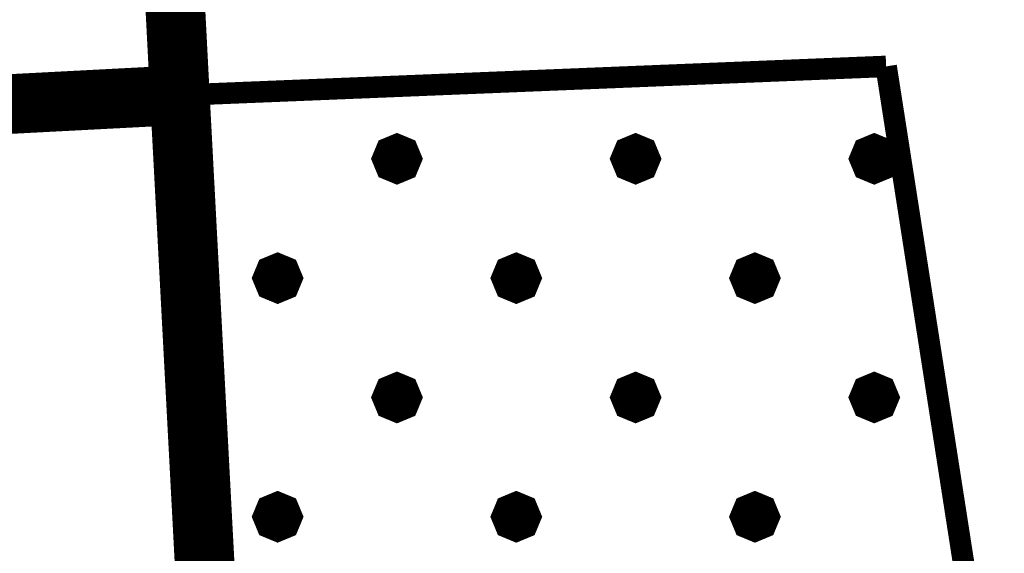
# Model space of a CAD drawing. Header units: metres. Extents: x 7542868 to 7543897, y 5828496 to 5830561.
# Tile 99 of 122: x 7543150.82 to 7543154.94, y 5830398.46 to 5830400.7. Entities that reach past the tile are written whole.
import ezdxf

# ---------------------------------------------------------------- set-up
doc = ezdxf.new("R2010")
doc.units = ezdxf.units.M
doc.header["$MEASUREMENT"] = 0
doc.layers.add('BUDYNKI_EGBB_L_0', color=7, linetype='Continuous')
doc.layers.add('BUDYNKI_EGBE_L_6', color=7, linetype='Continuous')

msp = doc.modelspace()

# ---------------------------------------------------------------- linework, layer by layer
at = {"layer": 'BUDYNKI_EGBB_L_0', "color": 34, "const_width": 0.25}
for points in [[(7543151.0846, 5830408.1886), (7543151.489, 5830400.3803)], [(7543151.489, 5830400.3803), (7543145.7502, 5830400.0803)], [(7543151.489, 5830400.3803), (7543151.6848, 5830396.6811)]]:
    msp.add_lwpolyline(points, dxfattribs=at)
at = {"layer": 'BUDYNKI_EGBE_L_6', "color": 7, "const_width": 0.09}
for points in [[(7543151.489, 5830400.3803), (7543154.4486, 5830400.5009)], [(7543154.4486, 5830400.5009), (7543154.8988, 5830397.6136)], [(7543151.6394, 5830397.4609), (7543151.489, 5830400.3803)], [(7543152.3988, 5830400.1736), (7543152.4412, 5830400.156), (7543152.4588, 5830400.1136), (7543152.4412, 5830400.0712), (7543152.3988, 5830400.0536), (7543152.3564, 5830400.0712), (7543152.3388, 5830400.1136), (7543152.3564, 5830400.156), (7543152.3988, 5830400.1736)], [(7543152.3988, 5830400.1686), (7543152.4377, 5830400.1525), (7543152.4538, 5830400.1136), (7543152.4377, 5830400.0747), (7543152.3988, 5830400.0586), (7543152.3599, 5830400.0747), (7543152.3438, 5830400.1136), (7543152.3599, 5830400.1525), (7543152.3988, 5830400.1686)], [(7543152.3988, 5830400.1636), (7543152.4341, 5830400.149), (7543152.4488, 5830400.1136), (7543152.4341, 5830400.0783), (7543152.3988, 5830400.0636), (7543152.3634, 5830400.0783), (7543152.3488, 5830400.1136), (7543152.3634, 5830400.149), (7543152.3988, 5830400.1636)], [(7543153.3988, 5830400.1736), (7543153.4412, 5830400.156), (7543153.4588, 5830400.1136), (7543153.4412, 5830400.0712), (7543153.3988, 5830400.0536), (7543153.3564, 5830400.0712), (7543153.3388, 5830400.1136), (7543153.3564, 5830400.156), (7543153.3988, 5830400.1736)], [(7543153.3988, 5830400.1686), (7543153.4377, 5830400.1525), (7543153.4538, 5830400.1136), (7543153.4377, 5830400.0747), (7543153.3988, 5830400.0586), (7543153.3599, 5830400.0747), (7543153.3438, 5830400.1136), (7543153.3599, 5830400.1525), (7543153.3988, 5830400.1686)], [(7543153.3988, 5830400.1636), (7543153.4341, 5830400.149), (7543153.4488, 5830400.1136), (7543153.4341, 5830400.0783), (7543153.3988, 5830400.0636), (7543153.3634, 5830400.0783), (7543153.3488, 5830400.1136), (7543153.3634, 5830400.149), (7543153.3988, 5830400.1636)], [(7543154.3988, 5830400.1736), (7543154.4412, 5830400.156), (7543154.4588, 5830400.1136), (7543154.4412, 5830400.0712), (7543154.3988, 5830400.0536), (7543154.3564, 5830400.0712), (7543154.3388, 5830400.1136), (7543154.3564, 5830400.156), (7543154.3988, 5830400.1736)], [(7543154.3988, 5830400.1686), (7543154.4377, 5830400.1525), (7543154.4538, 5830400.1136), (7543154.4377, 5830400.0747), (7543154.3988, 5830400.0586), (7543154.3599, 5830400.0747), (7543154.3438, 5830400.1136), (7543154.3599, 5830400.1525), (7543154.3988, 5830400.1686)], [(7543154.3988, 5830400.1636), (7543154.4341, 5830400.149), (7543154.4488, 5830400.1136), (7543154.4341, 5830400.0783), (7543154.3988, 5830400.0636), (7543154.3634, 5830400.0783), (7543154.3488, 5830400.1136), (7543154.3634, 5830400.149), (7543154.3988, 5830400.1636)], [(7543152.3988, 5830400.1586), (7543152.4306, 5830400.1454), (7543152.4438, 5830400.1136), (7543152.4306, 5830400.0818), (7543152.3988, 5830400.0686), (7543152.367, 5830400.0818), (7543152.3538, 5830400.1136), (7543152.367, 5830400.1454), (7543152.3988, 5830400.1586)], [(7543152.3988, 5830400.1536), (7543152.4271, 5830400.1419), (7543152.4388, 5830400.1136), (7543152.4271, 5830400.0853), (7543152.3988, 5830400.0736), (7543152.3705, 5830400.0853), (7543152.3588, 5830400.1136), (7543152.3705, 5830400.1419), (7543152.3988, 5830400.1536)], [(7543152.3988, 5830400.1486), (7543152.4235, 5830400.1384), (7543152.4338, 5830400.1136), (7543152.4235, 5830400.0889), (7543152.3988, 5830400.0786), (7543152.374, 5830400.0889), (7543152.3638, 5830400.1136), (7543152.374, 5830400.1384), (7543152.3988, 5830400.1486)], [(7543152.3988, 5830400.1436), (7543152.42, 5830400.1348), (7543152.4288, 5830400.1136), (7543152.42, 5830400.0924), (7543152.3988, 5830400.0836), (7543152.3776, 5830400.0924), (7543152.3688, 5830400.1136), (7543152.3776, 5830400.1348), (7543152.3988, 5830400.1436)], [(7543152.3988, 5830400.1386), (7543152.4165, 5830400.1313), (7543152.4238, 5830400.1136), (7543152.4165, 5830400.0959), (7543152.3988, 5830400.0886), (7543152.3811, 5830400.0959), (7543152.3738, 5830400.1136), (7543152.3811, 5830400.1313), (7543152.3988, 5830400.1386)], [(7543152.3988, 5830400.1336), (7543152.4129, 5830400.1277), (7543152.4188, 5830400.1136), (7543152.4129, 5830400.0995), (7543152.3988, 5830400.0936), (7543152.3847, 5830400.0995), (7543152.3788, 5830400.1136), (7543152.3847, 5830400.1277), (7543152.3988, 5830400.1336)], [(7543152.3988, 5830400.1286), (7543152.4094, 5830400.1242), (7543152.4138, 5830400.1136), (7543152.4094, 5830400.103), (7543152.3988, 5830400.0986), (7543152.3882, 5830400.103), (7543152.3838, 5830400.1136), (7543152.3882, 5830400.1242), (7543152.3988, 5830400.1286)], [(7543152.3988, 5830400.1236), (7543152.4059, 5830400.1207), (7543152.4088, 5830400.1136), (7543152.4059, 5830400.1065), (7543152.3988, 5830400.1036), (7543152.3917, 5830400.1065), (7543152.3888, 5830400.1136), (7543152.3917, 5830400.1207), (7543152.3988, 5830400.1236)], [(7543153.3988, 5830400.1586), (7543153.4306, 5830400.1454), (7543153.4438, 5830400.1136), (7543153.4306, 5830400.0818), (7543153.3988, 5830400.0686), (7543153.367, 5830400.0818), (7543153.3538, 5830400.1136), (7543153.367, 5830400.1454), (7543153.3988, 5830400.1586)], [(7543153.3988, 5830400.1536), (7543153.4271, 5830400.1419), (7543153.4388, 5830400.1136), (7543153.4271, 5830400.0853), (7543153.3988, 5830400.0736), (7543153.3705, 5830400.0853), (7543153.3588, 5830400.1136), (7543153.3705, 5830400.1419), (7543153.3988, 5830400.1536)], [(7543153.3988, 5830400.1486), (7543153.4235, 5830400.1384), (7543153.4338, 5830400.1136), (7543153.4235, 5830400.0889), (7543153.3988, 5830400.0786), (7543153.374, 5830400.0889), (7543153.3638, 5830400.1136), (7543153.374, 5830400.1384), (7543153.3988, 5830400.1486)], [(7543153.3988, 5830400.1436), (7543153.42, 5830400.1348), (7543153.4288, 5830400.1136), (7543153.42, 5830400.0924), (7543153.3988, 5830400.0836), (7543153.3776, 5830400.0924), (7543153.3688, 5830400.1136), (7543153.3776, 5830400.1348), (7543153.3988, 5830400.1436)], [(7543153.3988, 5830400.1386), (7543153.4165, 5830400.1313), (7543153.4238, 5830400.1136), (7543153.4165, 5830400.0959), (7543153.3988, 5830400.0886), (7543153.3811, 5830400.0959), (7543153.3738, 5830400.1136), (7543153.3811, 5830400.1313), (7543153.3988, 5830400.1386)], [(7543153.3988, 5830400.1336), (7543153.4129, 5830400.1277), (7543153.4188, 5830400.1136), (7543153.4129, 5830400.0995), (7543153.3988, 5830400.0936), (7543153.3847, 5830400.0995), (7543153.3788, 5830400.1136), (7543153.3847, 5830400.1277), (7543153.3988, 5830400.1336)], [(7543153.3988, 5830400.1286), (7543153.4094, 5830400.1242), (7543153.4138, 5830400.1136), (7543153.4094, 5830400.103), (7543153.3988, 5830400.0986), (7543153.3882, 5830400.103), (7543153.3838, 5830400.1136), (7543153.3882, 5830400.1242), (7543153.3988, 5830400.1286)], [(7543153.3988, 5830400.1236), (7543153.4059, 5830400.1207), (7543153.4088, 5830400.1136), (7543153.4059, 5830400.1065), (7543153.3988, 5830400.1036), (7543153.3917, 5830400.1065), (7543153.3888, 5830400.1136), (7543153.3917, 5830400.1207), (7543153.3988, 5830400.1236)], [(7543154.3988, 5830400.1586), (7543154.4306, 5830400.1454), (7543154.4438, 5830400.1136), (7543154.4306, 5830400.0818), (7543154.3988, 5830400.0686), (7543154.367, 5830400.0818), (7543154.3538, 5830400.1136), (7543154.367, 5830400.1454), (7543154.3988, 5830400.1586)], [(7543154.3988, 5830400.1536), (7543154.4271, 5830400.1419), (7543154.4388, 5830400.1136), (7543154.4271, 5830400.0853), (7543154.3988, 5830400.0736), (7543154.3705, 5830400.0853), (7543154.3588, 5830400.1136), (7543154.3705, 5830400.1419), (7543154.3988, 5830400.1536)], [(7543154.3988, 5830400.1486), (7543154.4235, 5830400.1384), (7543154.4338, 5830400.1136), (7543154.4235, 5830400.0889), (7543154.3988, 5830400.0786), (7543154.374, 5830400.0889), (7543154.3638, 5830400.1136), (7543154.374, 5830400.1384), (7543154.3988, 5830400.1486)], [(7543154.3988, 5830400.1436), (7543154.42, 5830400.1348), (7543154.4288, 5830400.1136), (7543154.42, 5830400.0924), (7543154.3988, 5830400.0836), (7543154.3776, 5830400.0924), (7543154.3688, 5830400.1136), (7543154.3776, 5830400.1348), (7543154.3988, 5830400.1436)], [(7543154.3988, 5830400.1386), (7543154.4165, 5830400.1313), (7543154.4238, 5830400.1136), (7543154.4165, 5830400.0959), (7543154.3988, 5830400.0886), (7543154.3811, 5830400.0959), (7543154.3738, 5830400.1136), (7543154.3811, 5830400.1313), (7543154.3988, 5830400.1386)], [(7543154.3988, 5830400.1336), (7543154.4129, 5830400.1277), (7543154.4188, 5830400.1136), (7543154.4129, 5830400.0995), (7543154.3988, 5830400.0936), (7543154.3847, 5830400.0995), (7543154.3788, 5830400.1136), (7543154.3847, 5830400.1277), (7543154.3988, 5830400.1336)], [(7543154.3988, 5830400.1286), (7543154.4094, 5830400.1242), (7543154.4138, 5830400.1136), (7543154.4094, 5830400.103), (7543154.3988, 5830400.0986), (7543154.3882, 5830400.103), (7543154.3838, 5830400.1136), (7543154.3882, 5830400.1242), (7543154.3988, 5830400.1286)], [(7543154.3988, 5830400.1236), (7543154.4059, 5830400.1207), (7543154.4088, 5830400.1136), (7543154.4059, 5830400.1065), (7543154.3988, 5830400.1036), (7543154.3917, 5830400.1065), (7543154.3888, 5830400.1136), (7543154.3917, 5830400.1207), (7543154.3988, 5830400.1236)], [(7543152.3988, 5830400.1186), (7543152.4023, 5830400.1171), (7543152.4038, 5830400.1136), (7543152.4023, 5830400.1101), (7543152.3988, 5830400.1086), (7543152.3953, 5830400.1101), (7543152.3938, 5830400.1136), (7543152.3953, 5830400.1171), (7543152.3988, 5830400.1186)], [(7543153.3988, 5830400.1186), (7543153.4023, 5830400.1171), (7543153.4038, 5830400.1136), (7543153.4023, 5830400.1101), (7543153.3988, 5830400.1086), (7543153.3953, 5830400.1101), (7543153.3938, 5830400.1136), (7543153.3953, 5830400.1171), (7543153.3988, 5830400.1186)], [(7543154.3988, 5830400.1186), (7543154.4023, 5830400.1171), (7543154.4038, 5830400.1136), (7543154.4023, 5830400.1101), (7543154.3988, 5830400.1086), (7543154.3953, 5830400.1101), (7543154.3938, 5830400.1136), (7543154.3953, 5830400.1171), (7543154.3988, 5830400.1186)], [(7543151.8988, 5830399.6736), (7543151.9412, 5830399.656), (7543151.9588, 5830399.6136), (7543151.9412, 5830399.5712), (7543151.8988, 5830399.5536), (7543151.8564, 5830399.5712), (7543151.8388, 5830399.6136), (7543151.8564, 5830399.656), (7543151.8988, 5830399.6736)], [(7543151.8988, 5830399.6686), (7543151.9377, 5830399.6525), (7543151.9538, 5830399.6136), (7543151.9377, 5830399.5747), (7543151.8988, 5830399.5586), (7543151.8599, 5830399.5747), (7543151.8438, 5830399.6136), (7543151.8599, 5830399.6525), (7543151.8988, 5830399.6686)], [(7543152.8988, 5830399.6736), (7543152.9412, 5830399.656), (7543152.9588, 5830399.6136), (7543152.9412, 5830399.5712), (7543152.8988, 5830399.5536), (7543152.8564, 5830399.5712), (7543152.8388, 5830399.6136), (7543152.8564, 5830399.656), (7543152.8988, 5830399.6736)], [(7543152.8988, 5830399.6686), (7543152.9377, 5830399.6525), (7543152.9538, 5830399.6136), (7543152.9377, 5830399.5747), (7543152.8988, 5830399.5586), (7543152.8599, 5830399.5747), (7543152.8438, 5830399.6136), (7543152.8599, 5830399.6525), (7543152.8988, 5830399.6686)], [(7543153.8988, 5830399.6736), (7543153.9412, 5830399.656), (7543153.9588, 5830399.6136), (7543153.9412, 5830399.5712), (7543153.8988, 5830399.5536), (7543153.8564, 5830399.5712), (7543153.8388, 5830399.6136), (7543153.8564, 5830399.656), (7543153.8988, 5830399.6736)], [(7543153.8988, 5830399.6686), (7543153.9377, 5830399.6525), (7543153.9538, 5830399.6136), (7543153.9377, 5830399.5747), (7543153.8988, 5830399.5586), (7543153.8599, 5830399.5747), (7543153.8438, 5830399.6136), (7543153.8599, 5830399.6525), (7543153.8988, 5830399.6686)], [(7543151.8988, 5830399.6636), (7543151.9341, 5830399.649), (7543151.9488, 5830399.6136), (7543151.9341, 5830399.5783), (7543151.8988, 5830399.5636), (7543151.8634, 5830399.5783), (7543151.8488, 5830399.6136), (7543151.8634, 5830399.649), (7543151.8988, 5830399.6636)], [(7543151.8988, 5830399.6586), (7543151.9306, 5830399.6454), (7543151.9438, 5830399.6136), (7543151.9306, 5830399.5818), (7543151.8988, 5830399.5686), (7543151.867, 5830399.5818), (7543151.8538, 5830399.6136), (7543151.867, 5830399.6454), (7543151.8988, 5830399.6586)], [(7543151.8988, 5830399.6536), (7543151.9271, 5830399.6419), (7543151.9388, 5830399.6136), (7543151.9271, 5830399.5853), (7543151.8988, 5830399.5736), (7543151.8705, 5830399.5853), (7543151.8588, 5830399.6136), (7543151.8705, 5830399.6419), (7543151.8988, 5830399.6536)], [(7543151.8988, 5830399.6486), (7543151.9235, 5830399.6384), (7543151.9338, 5830399.6136), (7543151.9235, 5830399.5889), (7543151.8988, 5830399.5786), (7543151.874, 5830399.5889), (7543151.8638, 5830399.6136), (7543151.874, 5830399.6384), (7543151.8988, 5830399.6486)], [(7543151.8988, 5830399.6436), (7543151.92, 5830399.6348), (7543151.9288, 5830399.6136), (7543151.92, 5830399.5924), (7543151.8988, 5830399.5836), (7543151.8776, 5830399.5924), (7543151.8688, 5830399.6136), (7543151.8776, 5830399.6348), (7543151.8988, 5830399.6436)], [(7543151.8988, 5830399.6386), (7543151.9165, 5830399.6313), (7543151.9238, 5830399.6136), (7543151.9165, 5830399.5959), (7543151.8988, 5830399.5886), (7543151.8811, 5830399.5959), (7543151.8738, 5830399.6136), (7543151.8811, 5830399.6313), (7543151.8988, 5830399.6386)], [(7543151.8988, 5830399.6336), (7543151.9129, 5830399.6277), (7543151.9188, 5830399.6136), (7543151.9129, 5830399.5995), (7543151.8988, 5830399.5936), (7543151.8847, 5830399.5995), (7543151.8788, 5830399.6136), (7543151.8847, 5830399.6277), (7543151.8988, 5830399.6336)], [(7543151.8988, 5830399.6286), (7543151.9094, 5830399.6242), (7543151.9138, 5830399.6136), (7543151.9094, 5830399.603), (7543151.8988, 5830399.5986), (7543151.8882, 5830399.603), (7543151.8838, 5830399.6136), (7543151.8882, 5830399.6242), (7543151.8988, 5830399.6286)], [(7543151.8988, 5830399.6236), (7543151.9059, 5830399.6207), (7543151.9088, 5830399.6136), (7543151.9059, 5830399.6065), (7543151.8988, 5830399.6036), (7543151.8917, 5830399.6065), (7543151.8888, 5830399.6136), (7543151.8917, 5830399.6207), (7543151.8988, 5830399.6236)], [(7543152.8988, 5830399.6636), (7543152.9341, 5830399.649), (7543152.9488, 5830399.6136), (7543152.9341, 5830399.5783), (7543152.8988, 5830399.5636), (7543152.8634, 5830399.5783), (7543152.8488, 5830399.6136), (7543152.8634, 5830399.649), (7543152.8988, 5830399.6636)], [(7543152.8988, 5830399.6586), (7543152.9306, 5830399.6454), (7543152.9438, 5830399.6136), (7543152.9306, 5830399.5818), (7543152.8988, 5830399.5686), (7543152.867, 5830399.5818), (7543152.8538, 5830399.6136), (7543152.867, 5830399.6454), (7543152.8988, 5830399.6586)], [(7543152.8988, 5830399.6536), (7543152.9271, 5830399.6419), (7543152.9388, 5830399.6136), (7543152.9271, 5830399.5853), (7543152.8988, 5830399.5736), (7543152.8705, 5830399.5853), (7543152.8588, 5830399.6136), (7543152.8705, 5830399.6419), (7543152.8988, 5830399.6536)], [(7543152.8988, 5830399.6486), (7543152.9235, 5830399.6384), (7543152.9338, 5830399.6136), (7543152.9235, 5830399.5889), (7543152.8988, 5830399.5786), (7543152.874, 5830399.5889), (7543152.8638, 5830399.6136), (7543152.874, 5830399.6384), (7543152.8988, 5830399.6486)], [(7543152.8988, 5830399.6436), (7543152.92, 5830399.6348), (7543152.9288, 5830399.6136), (7543152.92, 5830399.5924), (7543152.8988, 5830399.5836), (7543152.8776, 5830399.5924), (7543152.8688, 5830399.6136), (7543152.8776, 5830399.6348), (7543152.8988, 5830399.6436)], [(7543152.8988, 5830399.6386), (7543152.9165, 5830399.6313), (7543152.9238, 5830399.6136), (7543152.9165, 5830399.5959), (7543152.8988, 5830399.5886), (7543152.8811, 5830399.5959), (7543152.8738, 5830399.6136), (7543152.8811, 5830399.6313), (7543152.8988, 5830399.6386)], [(7543152.8988, 5830399.6336), (7543152.9129, 5830399.6277), (7543152.9188, 5830399.6136), (7543152.9129, 5830399.5995), (7543152.8988, 5830399.5936), (7543152.8847, 5830399.5995), (7543152.8788, 5830399.6136), (7543152.8847, 5830399.6277), (7543152.8988, 5830399.6336)], [(7543152.8988, 5830399.6286), (7543152.9094, 5830399.6242), (7543152.9138, 5830399.6136), (7543152.9094, 5830399.603), (7543152.8988, 5830399.5986), (7543152.8882, 5830399.603), (7543152.8838, 5830399.6136), (7543152.8882, 5830399.6242), (7543152.8988, 5830399.6286)], [(7543152.8988, 5830399.6236), (7543152.9059, 5830399.6207), (7543152.9088, 5830399.6136), (7543152.9059, 5830399.6065), (7543152.8988, 5830399.6036), (7543152.8917, 5830399.6065), (7543152.8888, 5830399.6136), (7543152.8917, 5830399.6207), (7543152.8988, 5830399.6236)], [(7543153.8988, 5830399.6636), (7543153.9341, 5830399.649), (7543153.9488, 5830399.6136), (7543153.9341, 5830399.5783), (7543153.8988, 5830399.5636), (7543153.8634, 5830399.5783), (7543153.8488, 5830399.6136), (7543153.8634, 5830399.649), (7543153.8988, 5830399.6636)], [(7543153.8988, 5830399.6586), (7543153.9306, 5830399.6454), (7543153.9438, 5830399.6136), (7543153.9306, 5830399.5818), (7543153.8988, 5830399.5686), (7543153.867, 5830399.5818), (7543153.8538, 5830399.6136), (7543153.867, 5830399.6454), (7543153.8988, 5830399.6586)], [(7543153.8988, 5830399.6536), (7543153.9271, 5830399.6419), (7543153.9388, 5830399.6136), (7543153.9271, 5830399.5853), (7543153.8988, 5830399.5736), (7543153.8705, 5830399.5853), (7543153.8588, 5830399.6136), (7543153.8705, 5830399.6419), (7543153.8988, 5830399.6536)], [(7543153.8988, 5830399.6486), (7543153.9235, 5830399.6384), (7543153.9338, 5830399.6136), (7543153.9235, 5830399.5889), (7543153.8988, 5830399.5786), (7543153.874, 5830399.5889), (7543153.8638, 5830399.6136), (7543153.874, 5830399.6384), (7543153.8988, 5830399.6486)], [(7543153.8988, 5830399.6436), (7543153.92, 5830399.6348), (7543153.9288, 5830399.6136), (7543153.92, 5830399.5924), (7543153.8988, 5830399.5836), (7543153.8776, 5830399.5924), (7543153.8688, 5830399.6136), (7543153.8776, 5830399.6348), (7543153.8988, 5830399.6436)], [(7543153.8988, 5830399.6386), (7543153.9165, 5830399.6313), (7543153.9238, 5830399.6136), (7543153.9165, 5830399.5959), (7543153.8988, 5830399.5886), (7543153.8811, 5830399.5959), (7543153.8738, 5830399.6136), (7543153.8811, 5830399.6313), (7543153.8988, 5830399.6386)], [(7543153.8988, 5830399.6336), (7543153.9129, 5830399.6277), (7543153.9188, 5830399.6136), (7543153.9129, 5830399.5995), (7543153.8988, 5830399.5936), (7543153.8847, 5830399.5995), (7543153.8788, 5830399.6136), (7543153.8847, 5830399.6277), (7543153.8988, 5830399.6336)], [(7543153.8988, 5830399.6286), (7543153.9094, 5830399.6242), (7543153.9138, 5830399.6136), (7543153.9094, 5830399.603), (7543153.8988, 5830399.5986), (7543153.8882, 5830399.603), (7543153.8838, 5830399.6136), (7543153.8882, 5830399.6242), (7543153.8988, 5830399.6286)], [(7543153.8988, 5830399.6236), (7543153.9059, 5830399.6207), (7543153.9088, 5830399.6136), (7543153.9059, 5830399.6065), (7543153.8988, 5830399.6036), (7543153.8917, 5830399.6065), (7543153.8888, 5830399.6136), (7543153.8917, 5830399.6207), (7543153.8988, 5830399.6236)], [(7543151.8988, 5830399.6186), (7543151.9023, 5830399.6171), (7543151.9038, 5830399.6136), (7543151.9023, 5830399.6101), (7543151.8988, 5830399.6086), (7543151.8953, 5830399.6101), (7543151.8938, 5830399.6136), (7543151.8953, 5830399.6171), (7543151.8988, 5830399.6186)], [(7543152.8988, 5830399.6186), (7543152.9023, 5830399.6171), (7543152.9038, 5830399.6136), (7543152.9023, 5830399.6101), (7543152.8988, 5830399.6086), (7543152.8953, 5830399.6101), (7543152.8938, 5830399.6136), (7543152.8953, 5830399.6171), (7543152.8988, 5830399.6186)], [(7543153.8988, 5830399.6186), (7543153.9023, 5830399.6171), (7543153.9038, 5830399.6136), (7543153.9023, 5830399.6101), (7543153.8988, 5830399.6086), (7543153.8953, 5830399.6101), (7543153.8938, 5830399.6136), (7543153.8953, 5830399.6171), (7543153.8988, 5830399.6186)], [(7543152.3988, 5830399.1736), (7543152.4412, 5830399.156), (7543152.4588, 5830399.1136), (7543152.4412, 5830399.0712), (7543152.3988, 5830399.0536), (7543152.3564, 5830399.0712), (7543152.3388, 5830399.1136), (7543152.3564, 5830399.156), (7543152.3988, 5830399.1736)], [(7543153.3988, 5830399.1736), (7543153.4412, 5830399.156), (7543153.4588, 5830399.1136), (7543153.4412, 5830399.0712), (7543153.3988, 5830399.0536), (7543153.3564, 5830399.0712), (7543153.3388, 5830399.1136), (7543153.3564, 5830399.156), (7543153.3988, 5830399.1736)], [(7543154.3988, 5830399.1736), (7543154.4412, 5830399.156), (7543154.4588, 5830399.1136), (7543154.4412, 5830399.0712), (7543154.3988, 5830399.0536), (7543154.3564, 5830399.0712), (7543154.3388, 5830399.1136), (7543154.3564, 5830399.156), (7543154.3988, 5830399.1736)], [(7543152.3988, 5830399.1686), (7543152.4377, 5830399.1525), (7543152.4538, 5830399.1136), (7543152.4377, 5830399.0747), (7543152.3988, 5830399.0586), (7543152.3599, 5830399.0747), (7543152.3438, 5830399.1136), (7543152.3599, 5830399.1525), (7543152.3988, 5830399.1686)], [(7543152.3988, 5830399.1636), (7543152.4341, 5830399.149), (7543152.4488, 5830399.1136), (7543152.4341, 5830399.0783), (7543152.3988, 5830399.0636), (7543152.3634, 5830399.0783), (7543152.3488, 5830399.1136), (7543152.3634, 5830399.149), (7543152.3988, 5830399.1636)], [(7543152.3988, 5830399.1586), (7543152.4306, 5830399.1454), (7543152.4438, 5830399.1136), (7543152.4306, 5830399.0818), (7543152.3988, 5830399.0686), (7543152.367, 5830399.0818), (7543152.3538, 5830399.1136), (7543152.367, 5830399.1454), (7543152.3988, 5830399.1586)], [(7543152.3988, 5830399.1536), (7543152.4271, 5830399.1419), (7543152.4388, 5830399.1136), (7543152.4271, 5830399.0853), (7543152.3988, 5830399.0736), (7543152.3705, 5830399.0853), (7543152.3588, 5830399.1136), (7543152.3705, 5830399.1419), (7543152.3988, 5830399.1536)], [(7543152.3988, 5830399.1486), (7543152.4235, 5830399.1384), (7543152.4338, 5830399.1136), (7543152.4235, 5830399.0889), (7543152.3988, 5830399.0786), (7543152.374, 5830399.0889), (7543152.3638, 5830399.1136), (7543152.374, 5830399.1384), (7543152.3988, 5830399.1486)], [(7543152.3988, 5830399.1436), (7543152.42, 5830399.1348), (7543152.4288, 5830399.1136), (7543152.42, 5830399.0924), (7543152.3988, 5830399.0836), (7543152.3776, 5830399.0924), (7543152.3688, 5830399.1136), (7543152.3776, 5830399.1348), (7543152.3988, 5830399.1436)], [(7543152.3988, 5830399.1386), (7543152.4165, 5830399.1313), (7543152.4238, 5830399.1136), (7543152.4165, 5830399.0959), (7543152.3988, 5830399.0886), (7543152.3811, 5830399.0959), (7543152.3738, 5830399.1136), (7543152.3811, 5830399.1313), (7543152.3988, 5830399.1386)], [(7543152.3988, 5830399.1336), (7543152.4129, 5830399.1277), (7543152.4188, 5830399.1136), (7543152.4129, 5830399.0995), (7543152.3988, 5830399.0936), (7543152.3847, 5830399.0995), (7543152.3788, 5830399.1136), (7543152.3847, 5830399.1277), (7543152.3988, 5830399.1336)], [(7543152.3988, 5830399.1286), (7543152.4094, 5830399.1242), (7543152.4138, 5830399.1136), (7543152.4094, 5830399.103), (7543152.3988, 5830399.0986), (7543152.3882, 5830399.103), (7543152.3838, 5830399.1136), (7543152.3882, 5830399.1242), (7543152.3988, 5830399.1286)], [(7543153.3988, 5830399.1686), (7543153.4377, 5830399.1525), (7543153.4538, 5830399.1136), (7543153.4377, 5830399.0747), (7543153.3988, 5830399.0586), (7543153.3599, 5830399.0747), (7543153.3438, 5830399.1136), (7543153.3599, 5830399.1525), (7543153.3988, 5830399.1686)], [(7543153.3988, 5830399.1636), (7543153.4341, 5830399.149), (7543153.4488, 5830399.1136), (7543153.4341, 5830399.0783), (7543153.3988, 5830399.0636), (7543153.3634, 5830399.0783), (7543153.3488, 5830399.1136), (7543153.3634, 5830399.149), (7543153.3988, 5830399.1636)], [(7543153.3988, 5830399.1586), (7543153.4306, 5830399.1454), (7543153.4438, 5830399.1136), (7543153.4306, 5830399.0818), (7543153.3988, 5830399.0686), (7543153.367, 5830399.0818), (7543153.3538, 5830399.1136), (7543153.367, 5830399.1454), (7543153.3988, 5830399.1586)], [(7543153.3988, 5830399.1536), (7543153.4271, 5830399.1419), (7543153.4388, 5830399.1136), (7543153.4271, 5830399.0853), (7543153.3988, 5830399.0736), (7543153.3705, 5830399.0853), (7543153.3588, 5830399.1136), (7543153.3705, 5830399.1419), (7543153.3988, 5830399.1536)], [(7543153.3988, 5830399.1486), (7543153.4235, 5830399.1384), (7543153.4338, 5830399.1136), (7543153.4235, 5830399.0889), (7543153.3988, 5830399.0786), (7543153.374, 5830399.0889), (7543153.3638, 5830399.1136), (7543153.374, 5830399.1384), (7543153.3988, 5830399.1486)], [(7543153.3988, 5830399.1436), (7543153.42, 5830399.1348), (7543153.4288, 5830399.1136), (7543153.42, 5830399.0924), (7543153.3988, 5830399.0836), (7543153.3776, 5830399.0924), (7543153.3688, 5830399.1136), (7543153.3776, 5830399.1348), (7543153.3988, 5830399.1436)], [(7543153.3988, 5830399.1386), (7543153.4165, 5830399.1313), (7543153.4238, 5830399.1136), (7543153.4165, 5830399.0959), (7543153.3988, 5830399.0886), (7543153.3811, 5830399.0959), (7543153.3738, 5830399.1136), (7543153.3811, 5830399.1313), (7543153.3988, 5830399.1386)], [(7543153.3988, 5830399.1336), (7543153.4129, 5830399.1277), (7543153.4188, 5830399.1136), (7543153.4129, 5830399.0995), (7543153.3988, 5830399.0936), (7543153.3847, 5830399.0995), (7543153.3788, 5830399.1136), (7543153.3847, 5830399.1277), (7543153.3988, 5830399.1336)], [(7543153.3988, 5830399.1286), (7543153.4094, 5830399.1242), (7543153.4138, 5830399.1136), (7543153.4094, 5830399.103), (7543153.3988, 5830399.0986), (7543153.3882, 5830399.103), (7543153.3838, 5830399.1136), (7543153.3882, 5830399.1242), (7543153.3988, 5830399.1286)], [(7543154.3988, 5830399.1686), (7543154.4377, 5830399.1525), (7543154.4538, 5830399.1136), (7543154.4377, 5830399.0747), (7543154.3988, 5830399.0586), (7543154.3599, 5830399.0747), (7543154.3438, 5830399.1136), (7543154.3599, 5830399.1525), (7543154.3988, 5830399.1686)], [(7543154.3988, 5830399.1636), (7543154.4341, 5830399.149), (7543154.4488, 5830399.1136), (7543154.4341, 5830399.0783), (7543154.3988, 5830399.0636), (7543154.3634, 5830399.0783), (7543154.3488, 5830399.1136), (7543154.3634, 5830399.149), (7543154.3988, 5830399.1636)], [(7543154.3988, 5830399.1586), (7543154.4306, 5830399.1454), (7543154.4438, 5830399.1136), (7543154.4306, 5830399.0818), (7543154.3988, 5830399.0686), (7543154.367, 5830399.0818), (7543154.3538, 5830399.1136), (7543154.367, 5830399.1454), (7543154.3988, 5830399.1586)], [(7543154.3988, 5830399.1536), (7543154.4271, 5830399.1419), (7543154.4388, 5830399.1136), (7543154.4271, 5830399.0853), (7543154.3988, 5830399.0736), (7543154.3705, 5830399.0853), (7543154.3588, 5830399.1136), (7543154.3705, 5830399.1419), (7543154.3988, 5830399.1536)], [(7543154.3988, 5830399.1486), (7543154.4235, 5830399.1384), (7543154.4338, 5830399.1136), (7543154.4235, 5830399.0889), (7543154.3988, 5830399.0786), (7543154.374, 5830399.0889), (7543154.3638, 5830399.1136), (7543154.374, 5830399.1384), (7543154.3988, 5830399.1486)], [(7543154.3988, 5830399.1436), (7543154.42, 5830399.1348), (7543154.4288, 5830399.1136), (7543154.42, 5830399.0924), (7543154.3988, 5830399.0836), (7543154.3776, 5830399.0924), (7543154.3688, 5830399.1136), (7543154.3776, 5830399.1348), (7543154.3988, 5830399.1436)], [(7543154.3988, 5830399.1386), (7543154.4165, 5830399.1313), (7543154.4238, 5830399.1136), (7543154.4165, 5830399.0959), (7543154.3988, 5830399.0886), (7543154.3811, 5830399.0959), (7543154.3738, 5830399.1136), (7543154.3811, 5830399.1313), (7543154.3988, 5830399.1386)], [(7543154.3988, 5830399.1336), (7543154.4129, 5830399.1277), (7543154.4188, 5830399.1136), (7543154.4129, 5830399.0995), (7543154.3988, 5830399.0936), (7543154.3847, 5830399.0995), (7543154.3788, 5830399.1136), (7543154.3847, 5830399.1277), (7543154.3988, 5830399.1336)], [(7543154.3988, 5830399.1286), (7543154.4094, 5830399.1242), (7543154.4138, 5830399.1136), (7543154.4094, 5830399.103), (7543154.3988, 5830399.0986), (7543154.3882, 5830399.103), (7543154.3838, 5830399.1136), (7543154.3882, 5830399.1242), (7543154.3988, 5830399.1286)], [(7543152.3988, 5830399.1236), (7543152.4059, 5830399.1207), (7543152.4088, 5830399.1136), (7543152.4059, 5830399.1065), (7543152.3988, 5830399.1036), (7543152.3917, 5830399.1065), (7543152.3888, 5830399.1136), (7543152.3917, 5830399.1207), (7543152.3988, 5830399.1236)], [(7543152.3988, 5830399.1186), (7543152.4023, 5830399.1171), (7543152.4038, 5830399.1136), (7543152.4023, 5830399.1101), (7543152.3988, 5830399.1086), (7543152.3953, 5830399.1101), (7543152.3938, 5830399.1136), (7543152.3953, 5830399.1171), (7543152.3988, 5830399.1186)], [(7543153.3988, 5830399.1236), (7543153.4059, 5830399.1207), (7543153.4088, 5830399.1136), (7543153.4059, 5830399.1065), (7543153.3988, 5830399.1036), (7543153.3917, 5830399.1065), (7543153.3888, 5830399.1136), (7543153.3917, 5830399.1207), (7543153.3988, 5830399.1236)], [(7543153.3988, 5830399.1186), (7543153.4023, 5830399.1171), (7543153.4038, 5830399.1136), (7543153.4023, 5830399.1101), (7543153.3988, 5830399.1086), (7543153.3953, 5830399.1101), (7543153.3938, 5830399.1136), (7543153.3953, 5830399.1171), (7543153.3988, 5830399.1186)], [(7543154.3988, 5830399.1236), (7543154.4059, 5830399.1207), (7543154.4088, 5830399.1136), (7543154.4059, 5830399.1065), (7543154.3988, 5830399.1036), (7543154.3917, 5830399.1065), (7543154.3888, 5830399.1136), (7543154.3917, 5830399.1207), (7543154.3988, 5830399.1236)], [(7543154.3988, 5830399.1186), (7543154.4023, 5830399.1171), (7543154.4038, 5830399.1136), (7543154.4023, 5830399.1101), (7543154.3988, 5830399.1086), (7543154.3953, 5830399.1101), (7543154.3938, 5830399.1136), (7543154.3953, 5830399.1171), (7543154.3988, 5830399.1186)], [(7543151.8988, 5830398.6736), (7543151.9412, 5830398.656), (7543151.9588, 5830398.6136), (7543151.9412, 5830398.5712), (7543151.8988, 5830398.5536), (7543151.8564, 5830398.5712), (7543151.8388, 5830398.6136), (7543151.8564, 5830398.656), (7543151.8988, 5830398.6736)], [(7543151.8988, 5830398.6686), (7543151.9377, 5830398.6525), (7543151.9538, 5830398.6136), (7543151.9377, 5830398.5747), (7543151.8988, 5830398.5586), (7543151.8599, 5830398.5747), (7543151.8438, 5830398.6136), (7543151.8599, 5830398.6525), (7543151.8988, 5830398.6686)], [(7543151.8988, 5830398.6636), (7543151.9341, 5830398.649), (7543151.9488, 5830398.6136), (7543151.9341, 5830398.5783), (7543151.8988, 5830398.5636), (7543151.8634, 5830398.5783), (7543151.8488, 5830398.6136), (7543151.8634, 5830398.649), (7543151.8988, 5830398.6636)], [(7543151.8988, 5830398.6586), (7543151.9306, 5830398.6454), (7543151.9438, 5830398.6136), (7543151.9306, 5830398.5818), (7543151.8988, 5830398.5686), (7543151.867, 5830398.5818), (7543151.8538, 5830398.6136), (7543151.867, 5830398.6454), (7543151.8988, 5830398.6586)], [(7543151.8988, 5830398.6536), (7543151.9271, 5830398.6419), (7543151.9388, 5830398.6136), (7543151.9271, 5830398.5853), (7543151.8988, 5830398.5736), (7543151.8705, 5830398.5853), (7543151.8588, 5830398.6136), (7543151.8705, 5830398.6419), (7543151.8988, 5830398.6536)], [(7543151.8988, 5830398.6486), (7543151.9235, 5830398.6384), (7543151.9338, 5830398.6136), (7543151.9235, 5830398.5889), (7543151.8988, 5830398.5786), (7543151.874, 5830398.5889), (7543151.8638, 5830398.6136), (7543151.874, 5830398.6384), (7543151.8988, 5830398.6486)], [(7543151.8988, 5830398.6436), (7543151.92, 5830398.6348), (7543151.9288, 5830398.6136), (7543151.92, 5830398.5924), (7543151.8988, 5830398.5836), (7543151.8776, 5830398.5924), (7543151.8688, 5830398.6136), (7543151.8776, 5830398.6348), (7543151.8988, 5830398.6436)], [(7543151.8988, 5830398.6386), (7543151.9165, 5830398.6313), (7543151.9238, 5830398.6136), (7543151.9165, 5830398.5959), (7543151.8988, 5830398.5886), (7543151.8811, 5830398.5959), (7543151.8738, 5830398.6136), (7543151.8811, 5830398.6313), (7543151.8988, 5830398.6386)], [(7543151.8988, 5830398.6336), (7543151.9129, 5830398.6277), (7543151.9188, 5830398.6136), (7543151.9129, 5830398.5995), (7543151.8988, 5830398.5936), (7543151.8847, 5830398.5995), (7543151.8788, 5830398.6136), (7543151.8847, 5830398.6277), (7543151.8988, 5830398.6336)], [(7543152.8988, 5830398.6736), (7543152.9412, 5830398.656), (7543152.9588, 5830398.6136), (7543152.9412, 5830398.5712), (7543152.8988, 5830398.5536), (7543152.8564, 5830398.5712), (7543152.8388, 5830398.6136), (7543152.8564, 5830398.656), (7543152.8988, 5830398.6736)], [(7543152.8988, 5830398.6686), (7543152.9377, 5830398.6525), (7543152.9538, 5830398.6136), (7543152.9377, 5830398.5747), (7543152.8988, 5830398.5586), (7543152.8599, 5830398.5747), (7543152.8438, 5830398.6136), (7543152.8599, 5830398.6525), (7543152.8988, 5830398.6686)], [(7543152.8988, 5830398.6636), (7543152.9341, 5830398.649), (7543152.9488, 5830398.6136), (7543152.9341, 5830398.5783), (7543152.8988, 5830398.5636), (7543152.8634, 5830398.5783), (7543152.8488, 5830398.6136), (7543152.8634, 5830398.649), (7543152.8988, 5830398.6636)], [(7543152.8988, 5830398.6586), (7543152.9306, 5830398.6454), (7543152.9438, 5830398.6136), (7543152.9306, 5830398.5818), (7543152.8988, 5830398.5686), (7543152.867, 5830398.5818), (7543152.8538, 5830398.6136), (7543152.867, 5830398.6454), (7543152.8988, 5830398.6586)], [(7543152.8988, 5830398.6536), (7543152.9271, 5830398.6419), (7543152.9388, 5830398.6136), (7543152.9271, 5830398.5853), (7543152.8988, 5830398.5736), (7543152.8705, 5830398.5853), (7543152.8588, 5830398.6136), (7543152.8705, 5830398.6419), (7543152.8988, 5830398.6536)], [(7543152.8988, 5830398.6486), (7543152.9235, 5830398.6384), (7543152.9338, 5830398.6136), (7543152.9235, 5830398.5889), (7543152.8988, 5830398.5786), (7543152.874, 5830398.5889), (7543152.8638, 5830398.6136), (7543152.874, 5830398.6384), (7543152.8988, 5830398.6486)], [(7543152.8988, 5830398.6436), (7543152.92, 5830398.6348), (7543152.9288, 5830398.6136), (7543152.92, 5830398.5924), (7543152.8988, 5830398.5836), (7543152.8776, 5830398.5924), (7543152.8688, 5830398.6136), (7543152.8776, 5830398.6348), (7543152.8988, 5830398.6436)], [(7543152.8988, 5830398.6386), (7543152.9165, 5830398.6313), (7543152.9238, 5830398.6136), (7543152.9165, 5830398.5959), (7543152.8988, 5830398.5886), (7543152.8811, 5830398.5959), (7543152.8738, 5830398.6136), (7543152.8811, 5830398.6313), (7543152.8988, 5830398.6386)], [(7543152.8988, 5830398.6336), (7543152.9129, 5830398.6277), (7543152.9188, 5830398.6136), (7543152.9129, 5830398.5995), (7543152.8988, 5830398.5936), (7543152.8847, 5830398.5995), (7543152.8788, 5830398.6136), (7543152.8847, 5830398.6277), (7543152.8988, 5830398.6336)], [(7543153.8988, 5830398.6736), (7543153.9412, 5830398.656), (7543153.9588, 5830398.6136), (7543153.9412, 5830398.5712), (7543153.8988, 5830398.5536), (7543153.8564, 5830398.5712), (7543153.8388, 5830398.6136), (7543153.8564, 5830398.656), (7543153.8988, 5830398.6736)], [(7543153.8988, 5830398.6686), (7543153.9377, 5830398.6525), (7543153.9538, 5830398.6136), (7543153.9377, 5830398.5747), (7543153.8988, 5830398.5586), (7543153.8599, 5830398.5747), (7543153.8438, 5830398.6136), (7543153.8599, 5830398.6525), (7543153.8988, 5830398.6686)], [(7543153.8988, 5830398.6636), (7543153.9341, 5830398.649), (7543153.9488, 5830398.6136), (7543153.9341, 5830398.5783), (7543153.8988, 5830398.5636), (7543153.8634, 5830398.5783), (7543153.8488, 5830398.6136), (7543153.8634, 5830398.649), (7543153.8988, 5830398.6636)], [(7543153.8988, 5830398.6586), (7543153.9306, 5830398.6454), (7543153.9438, 5830398.6136), (7543153.9306, 5830398.5818), (7543153.8988, 5830398.5686), (7543153.867, 5830398.5818), (7543153.8538, 5830398.6136), (7543153.867, 5830398.6454), (7543153.8988, 5830398.6586)], [(7543153.8988, 5830398.6536), (7543153.9271, 5830398.6419), (7543153.9388, 5830398.6136), (7543153.9271, 5830398.5853), (7543153.8988, 5830398.5736), (7543153.8705, 5830398.5853), (7543153.8588, 5830398.6136), (7543153.8705, 5830398.6419), (7543153.8988, 5830398.6536)], [(7543153.8988, 5830398.6486), (7543153.9235, 5830398.6384), (7543153.9338, 5830398.6136), (7543153.9235, 5830398.5889), (7543153.8988, 5830398.5786), (7543153.874, 5830398.5889), (7543153.8638, 5830398.6136), (7543153.874, 5830398.6384), (7543153.8988, 5830398.6486)], [(7543153.8988, 5830398.6436), (7543153.92, 5830398.6348), (7543153.9288, 5830398.6136), (7543153.92, 5830398.5924), (7543153.8988, 5830398.5836), (7543153.8776, 5830398.5924), (7543153.8688, 5830398.6136), (7543153.8776, 5830398.6348), (7543153.8988, 5830398.6436)], [(7543153.8988, 5830398.6386), (7543153.9165, 5830398.6313), (7543153.9238, 5830398.6136), (7543153.9165, 5830398.5959), (7543153.8988, 5830398.5886), (7543153.8811, 5830398.5959), (7543153.8738, 5830398.6136), (7543153.8811, 5830398.6313), (7543153.8988, 5830398.6386)], [(7543153.8988, 5830398.6336), (7543153.9129, 5830398.6277), (7543153.9188, 5830398.6136), (7543153.9129, 5830398.5995), (7543153.8988, 5830398.5936), (7543153.8847, 5830398.5995), (7543153.8788, 5830398.6136), (7543153.8847, 5830398.6277), (7543153.8988, 5830398.6336)], [(7543151.8988, 5830398.6286), (7543151.9094, 5830398.6242), (7543151.9138, 5830398.6136), (7543151.9094, 5830398.603), (7543151.8988, 5830398.5986), (7543151.8882, 5830398.603), (7543151.8838, 5830398.6136), (7543151.8882, 5830398.6242), (7543151.8988, 5830398.6286)], [(7543151.8988, 5830398.6236), (7543151.9059, 5830398.6207), (7543151.9088, 5830398.6136), (7543151.9059, 5830398.6065), (7543151.8988, 5830398.6036), (7543151.8917, 5830398.6065), (7543151.8888, 5830398.6136), (7543151.8917, 5830398.6207), (7543151.8988, 5830398.6236)], [(7543151.8988, 5830398.6186), (7543151.9023, 5830398.6171), (7543151.9038, 5830398.6136), (7543151.9023, 5830398.6101), (7543151.8988, 5830398.6086), (7543151.8953, 5830398.6101), (7543151.8938, 5830398.6136), (7543151.8953, 5830398.6171), (7543151.8988, 5830398.6186)], [(7543152.8988, 5830398.6286), (7543152.9094, 5830398.6242), (7543152.9138, 5830398.6136), (7543152.9094, 5830398.603), (7543152.8988, 5830398.5986), (7543152.8882, 5830398.603), (7543152.8838, 5830398.6136), (7543152.8882, 5830398.6242), (7543152.8988, 5830398.6286)], [(7543152.8988, 5830398.6236), (7543152.9059, 5830398.6207), (7543152.9088, 5830398.6136), (7543152.9059, 5830398.6065), (7543152.8988, 5830398.6036), (7543152.8917, 5830398.6065), (7543152.8888, 5830398.6136), (7543152.8917, 5830398.6207), (7543152.8988, 5830398.6236)], [(7543152.8988, 5830398.6186), (7543152.9023, 5830398.6171), (7543152.9038, 5830398.6136), (7543152.9023, 5830398.6101), (7543152.8988, 5830398.6086), (7543152.8953, 5830398.6101), (7543152.8938, 5830398.6136), (7543152.8953, 5830398.6171), (7543152.8988, 5830398.6186)], [(7543153.8988, 5830398.6286), (7543153.9094, 5830398.6242), (7543153.9138, 5830398.6136), (7543153.9094, 5830398.603), (7543153.8988, 5830398.5986), (7543153.8882, 5830398.603), (7543153.8838, 5830398.6136), (7543153.8882, 5830398.6242), (7543153.8988, 5830398.6286)], [(7543153.8988, 5830398.6236), (7543153.9059, 5830398.6207), (7543153.9088, 5830398.6136), (7543153.9059, 5830398.6065), (7543153.8988, 5830398.6036), (7543153.8917, 5830398.6065), (7543153.8888, 5830398.6136), (7543153.8917, 5830398.6207), (7543153.8988, 5830398.6236)], [(7543153.8988, 5830398.6186), (7543153.9023, 5830398.6171), (7543153.9038, 5830398.6136), (7543153.9023, 5830398.6101), (7543153.8988, 5830398.6086), (7543153.8953, 5830398.6101), (7543153.8938, 5830398.6136), (7543153.8953, 5830398.6171), (7543153.8988, 5830398.6186)]]:
    msp.add_lwpolyline(points, dxfattribs=at)

doc.saveas('drawing.dxf')
